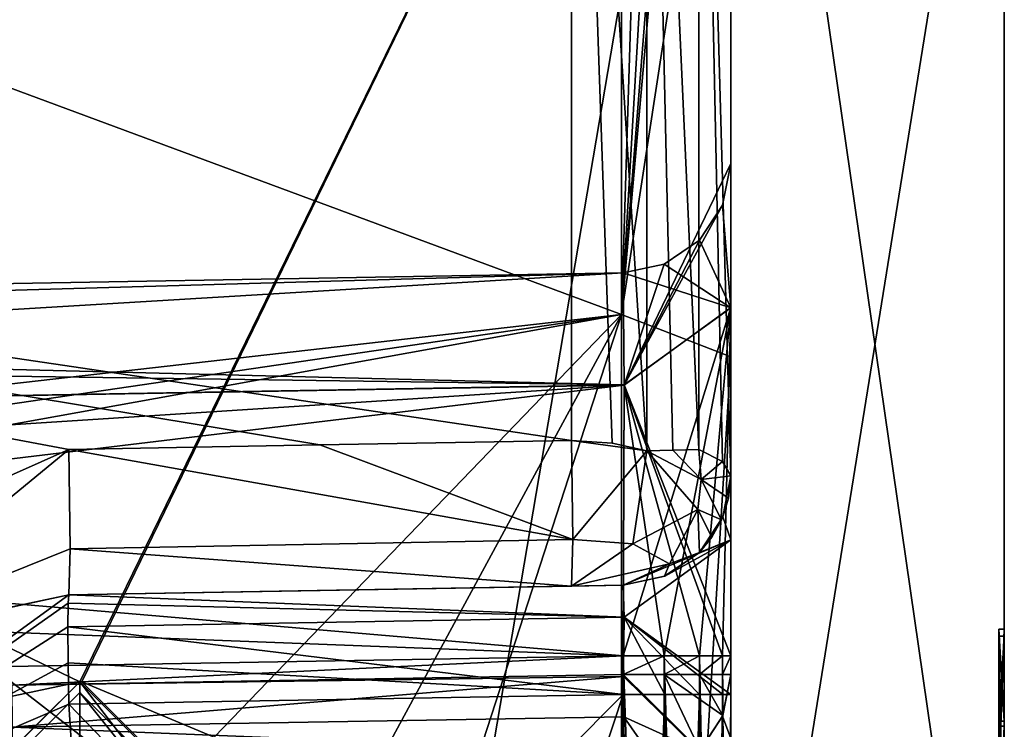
# Model space of a CAD drawing. Header units: millimetres. Extents: x -52 to 102, y -233 to 28.
# Tile 229 of 230: x 93.2 to 102.2, y 4.66 to 11.15. Entities that reach past the tile are written whole.
import ezdxf

# ---------------------------------------------------------------- set-up
doc = ezdxf.new("R2010")
doc.units = ezdxf.units.MM
doc.header["$LTSCALE"] = 52.148148
for name, color, linetype in [('170', 7, 'CONTINUOUS'), ('171', 7, 'CONTINUOUS'), ('172', 7, 'CONTINUOUS'), ('173', 7, 'CONTINUOUS'), ('174', 7, 'CONTINUOUS'), ('178', 7, 'CONTINUOUS'), ('179', 7, 'CONTINUOUS'), ('180', 7, 'CONTINUOUS'), ('181', 7, 'CONTINUOUS'), ('182', 7, 'CONTINUOUS'), ('205', 7, 'CONTINUOUS'), ('224', 7, 'CONTINUOUS'), ('225', 7, 'CONTINUOUS'), ('226', 7, 'CONTINUOUS'), ('227', 7, 'CONTINUOUS'), ('228', 7, 'CONTINUOUS'), ('229', 7, 'CONTINUOUS'), ('230', 7, 'CONTINUOUS'), ('231', 7, 'CONTINUOUS'), ('232', 7, 'CONTINUOUS'), ('233', 7, 'CONTINUOUS'), ('234', 7, 'CONTINUOUS'), ('240', 7, 'CONTINUOUS'), ('250', 7, 'CONTINUOUS'), ('251', 7, 'CONTINUOUS'), ('252', 7, 'CONTINUOUS'), ('253', 7, 'CONTINUOUS'), ('254', 7, 'CONTINUOUS'), ('260', 7, 'CONTINUOUS'), ('261', 7, 'CONTINUOUS'), ('262', 7, 'CONTINUOUS'), ('263', 7, 'CONTINUOUS'), ('264', 7, 'CONTINUOUS'), ('269', 7, 'CONTINUOUS'), ('270', 7, 'CONTINUOUS'), ('271', 7, 'CONTINUOUS'), ('272', 7, 'CONTINUOUS'), ('282', 7, 'CONTINUOUS'), ('283', 7, 'CONTINUOUS'), ('284', 7, 'CONTINUOUS'), ('285', 7, 'CONTINUOUS'), ('286', 7, 'CONTINUOUS'), ('287', 7, 'CONTINUOUS'), ('296', 7, 'CONTINUOUS'), ('356', 7, 'CONTINUOUS'), ('357', 7, 'CONTINUOUS'), ('358', 7, 'CONTINUOUS'), ('381', 7, 'CONTINUOUS'), ('382', 7, 'CONTINUOUS'), ('383', 7, 'CONTINUOUS'), ('384', 7, 'CONTINUOUS'), ('385', 7, 'CONTINUOUS')]:
    doc.layers.add(name, color=color, linetype=linetype)

msp = doc.modelspace()

# ---------------------------------------------------------------- linework, layer by layer
at = {"layer": '170', "linetype": 'CONTINUOUS'}
for points in [[(93.75, 5, 116.482), (93.745, 3.4998, 116.482), (88.75, 0.0011, 116.482), (93.75, 5, 116.482)], [(93.745, 3.4998, 116.482), (93.75, 5, 116.482), (98.75, -0.0011, 116.482), (93.745, 3.4998, 116.482)]]:
    msp.add_3dface(points, dxfattribs=at)
at = {"layer": '171', "linetype": 'CONTINUOUS'}
for points in [[(93.75, 5, 116.482), (88.75, 0.0011, 116.482), (93.75, 5, 173.982), (93.75, 5, 116.482)], [(93.75, 5, 173.982), (88.75, 0.0011, 116.482), (88.75, 0, 173.982), (93.75, 5, 173.982)]]:
    msp.add_3dface(points, dxfattribs=at)
at = {"layer": '172', "linetype": 'CONTINUOUS'}
for points in [[(98.75, -0.0011, 116.482), (93.75, 5, 116.482), (98.75, 0, 173.982), (98.75, -0.0011, 116.482)], [(93.75, 5, 116.482), (93.75, 5, 173.982), (98.75, 0, 173.982), (93.75, 5, 116.482)]]:
    msp.add_3dface(points, dxfattribs=at)
at = {"layer": '173', "linetype": 'CONTINUOUS'}
for points in [[(98.75, 0, 173.982), (93.75, 5, 173.982), (97.7498, 0.0039, 174.982), (98.75, 0, 173.982)], [(97.7498, 0.0039, 174.982), (93.75, 5, 173.982), (93.75, 4, 174.982), (97.7498, 0.0039, 174.982)]]:
    msp.add_3dface(points, dxfattribs=at)
at = {"layer": '174', "linetype": 'CONTINUOUS'}
msp.add_3dface([(93.75, 5, 173.982), (88.75, 0, 173.982), (93.75, 4, 174.982), (93.75, 5, 173.982)], dxfattribs=at)
at = {"layer": '178', "linetype": 'CONTINUOUS'}
for points in [[(102.2, 15.5341, 77.4676), (102.2, 15.52, 108.5466), (102.2, 5.5807, 91.9725), (102.2, 15.5341, 77.4676)], [(102.2, 0.0041, 71.0324), (102.2, 15.5341, 77.4676), (102.2, 0.5452, 91.282), (102.2, 0.0041, 71.0324)], [(102.2, 2.6973, 91.8862), (102.2, 15.5341, 77.4676), (102.2, 4.1608, 91.1994), (102.2, 2.6973, 91.8862)], [(102.2, 15.5341, 77.4676), (102.2, 2.6973, 91.8862), (102.2, 1.6794, 91.282), (102.2, 15.5341, 77.4676)], [(102.2, 4.1608, 91.1994), (102.2, 15.5341, 77.4676), (102.2, 5.5807, 91.9725), (102.2, 4.1608, 91.1994)], [(102.2, 0.5452, 91.282), (102.2, 15.5341, 77.4676), (102.2, 1.6794, 91.282), (102.2, 0.5452, 91.282)], [(102.2, 15.52, 108.5466), (102.2, -0.0041, 114.9676), (102.2, 1.55, 112.6), (102.2, 15.52, 108.5466)], [(102.2, 15.52, 108.5466), (102.2, 1.55, 112.6), (102.2, 5.5173, 94.089), (102.2, 15.52, 108.5466)], [(102.2, 5.5807, 91.9725), (102.2, 15.52, 108.5466), (102.2, 5.5173, 94.089), (102.2, 5.5807, 91.9725)], [(102.2, 4.7379, 92.5635), (102.2, 5.5807, 91.9725), (102.2, 5.5173, 94.089), (102.2, 4.7379, 92.5635)], [(102.2, 5.5173, 94.089), (102.2, 1.55, 112.6), (102.2, 3.0115, 94.4019), (102.2, 5.5173, 94.089)], [(102.2, 4.6943, 93.4684), (102.2, 4.7379, 92.5635), (102.2, 5.5173, 94.089), (102.2, 4.6943, 93.4684)], [(102.2, 4.1377, 92.2227), (102.2, 4.7379, 92.5635), (102.2, 4.6943, 93.4684), (102.2, 4.1377, 92.2227)], [(102.2, 3.6165, 93.5778), (102.2, 4.1377, 92.2227), (102.2, 4.6943, 93.4684), (102.2, 3.6165, 93.5778)]]:
    msp.add_3dface(points, dxfattribs=at)
at = {"layer": '179', "linetype": 'CONTINUOUS'}
for points in [[(99.7, 0, 117.4676), (102.2, 15.52, 108.5466), (99.7, 17.3012, 110.3012), (99.7, 0, 117.4676)], [(102.2, -0.0041, 114.9676), (102.2, 15.52, 108.5466), (99.7, 0, 117.4676), (102.2, -0.0041, 114.9676)]]:
    msp.add_3dface(points, dxfattribs=at)
at = {"layer": '180', "linetype": 'CONTINUOUS'}
for points in [[(102.2, 15.5341, 77.4676), (102.2, 0.0041, 71.0324), (99.7, 17.3012, 75.6988), (102.2, 15.5341, 77.4676)], [(99.7, 17.3012, 75.6988), (102.2, 0.0041, 71.0324), (99.7, 0, 68.5324), (99.7, 17.3012, 75.6988)]]:
    msp.add_3dface(points, dxfattribs=at)
at = {"layer": '181', "linetype": 'CONTINUOUS'}
for points in [[(99.7, 17.3012, 75.6988), (99.7, 0, 68.5324), (78.4344, 16.4914, 74.4258), (99.7, 17.3012, 75.6988)], [(78.4344, 16.4914, 74.4258), (99.7, 0, 68.5324), (93.2, 4.4675, 68.8283), (78.4344, 16.4914, 74.4258)]]:
    msp.add_3dface(points, dxfattribs=at)
at = {"layer": '182', "linetype": 'CONTINUOUS'}
for points in [[(99.7, 17.3012, 110.3012), (69.7087, 16.7006, 111.5916), (93.75, 5.1, 117.0364), (99.7, 17.3012, 110.3012)], [(93.7685, 5.1, 117.0361), (99.7, 17.3012, 110.3012), (93.75, 5.1, 117.0364), (93.7685, 5.1, 117.0361)], [(97.3723, 3.5902, 117.2441), (99.7, 17.3012, 110.3012), (93.7685, 5.1, 117.0361), (97.3723, 3.5902, 117.2441)], [(99.7, 0, 117.4676), (99.7, 17.3012, 110.3012), (97.3723, 3.5902, 117.2441), (99.7, 0, 117.4676)], [(69.7087, 16.7006, 111.5916), (69.7087, 0, 117.9911), (93.75, 5.1, 117.0364), (69.7087, 16.7006, 111.5916)], [(93.75, 5.1, 117.0364), (69.7087, 0, 117.9911), (88.6502, 0.044, 117.6605), (93.75, 5.1, 117.0364)]]:
    msp.add_3dface(points, dxfattribs=at)
at = {"layer": '205', "linetype": 'CONTINUOUS'}
for points in [[(98.7, 20.6545, 87.0027), (76.9906, 16.5057, 80.7884), (98.7, 8.4564, 75.2872), (98.7, 20.6545, 87.0027)], [(76.9906, 16.5057, 80.7884), (78.4147, 6.1511, 74.5007), (98.7, 8.4564, 75.2872), (76.9906, 16.5057, 80.7884)], [(78.4147, 6.1511, 74.5007), (78.4527, 5.4843, 74.3234), (98.7, 8.4564, 75.2872), (78.4147, 6.1511, 74.5007)], [(78.4527, 5.4843, 74.3234), (78.4805, 4.8127, 74.1666), (98.7, 8.4564, 75.2872), (78.4527, 5.4843, 74.3234)], [(98.7, 8.4564, 75.2872), (78.4805, 4.8127, 74.1666), (93.2, 2.75, 73.817), (98.7, 8.4564, 75.2872)], [(98.7, 8.4564, 75.2872), (93.2, 2.75, 73.817), (95.1639, 1.925, 73.7315), (98.7, 8.4564, 75.2872)], [(95.9499, -0.0214, 73.6495), (98.7, 8.4564, 75.2872), (95.1639, 1.925, 73.7315), (95.9499, -0.0214, 73.6495)], [(98.7, -8.4564, 75.2872), (98.7, 8.4564, 75.2872), (95.9499, -0.0214, 73.6495), (98.7, -8.4564, 75.2872)], [(78.4805, 4.8127, 74.1666), (78.7228, 0, 73.6495), (93.2, 2.75, 73.817), (78.4805, 4.8127, 74.1666)]]:
    msp.add_3dface(points, dxfattribs=at)
at = {"layer": '224', "linetype": 'CONTINUOUS'}
for points in [[(99.7, 16.7965, 104.7836), (99.7, 6.9827, 112.0171), (99.7, 6.9827, 112.2931), (99.7, 16.7965, 104.7836)], [(99.7, 6.9827, 112.0171), (99.7, 16.7965, 104.7836), (99.7, 8.5198, 103.2428), (99.7, 6.9827, 112.0171)], [(99.7, 16.7965, 104.7836), (99.7, 14.9799, 80.6688), (99.7, 9.8365, 88.9378), (99.7, 16.7965, 104.7836)], [(99.7, 8.5198, 103.2428), (99.7, 16.7965, 104.7836), (99.7, 9.8365, 100.0622), (99.7, 8.5198, 103.2428)], [(99.7, 9.8365, 100.0622), (99.7, 16.7965, 104.7836), (99.7, 9.8365, 88.9378), (99.7, 9.8365, 100.0622)], [(99.7, 14.9799, 80.6688), (99.7, 8.0707, 76.2101), (99.7, 9.8365, 88.9378), (99.7, 14.9799, 80.6688)], [(99.7, 9.8365, 88.9378), (99.7, 8.0707, 76.2101), (99.7, 8.5178, 85.7552), (99.7, 9.8365, 88.9378)], [(99.7, 5.3372, 104.5615), (99.7, 6.9827, 112.0171), (99.7, 8.5198, 103.2428), (99.7, 5.3372, 104.5615)], [(99.7, 8.5178, 85.7552), (99.7, 8.0707, 76.2101), (99.7, 5.3372, 84.4385), (99.7, 8.5178, 85.7552)], [(99.7, 8.0707, 76.2101), (99.7, -8.084, 76.2155), (99.7, 4.5814, 82.156), (99.7, 8.0707, 76.2101)], [(99.7, 5.166, 83.5688), (99.7, 8.0707, 76.2101), (99.7, 4.5814, 82.156), (99.7, 5.166, 83.5688)], [(99.7, 8.0707, 76.2101), (99.7, 5.166, 83.5688), (99.7, 5.3372, 84.4385), (99.7, 8.0707, 76.2101)], [(99.7, 6.3982, 110.6043), (99.7, 6.9827, 112.0171), (99.7, 5.3372, 104.5615), (99.7, 6.3982, 110.6043)], [(99.7, 4.9829, 110.0173), (99.7, 6.3982, 110.6043), (99.7, 5.3372, 104.5615), (99.7, 4.9829, 110.0173)], [(99.7, -5.3372, 104.5615), (99.7, 4.9829, 110.0173), (99.7, 5.3372, 104.5615), (99.7, -5.3372, 104.5615)], [(99.7, 5.3372, 84.4385), (99.7, 5.166, 83.5688), (99.7, 5.166, 84.4385), (99.7, 5.3372, 84.4385)], [(99.7, -4.9829, 110.0173), (99.7, 4.9829, 110.0173), (99.7, -5.3372, 104.5615), (99.7, -4.9829, 110.0173)]]:
    msp.add_3dface(points, dxfattribs=at)
at = {"layer": '225', "linetype": 'CONTINUOUS'}
for points in [[(99.7, 6.9827, 112.2931), (99.7, 6.9827, 112.0171), (99.6272, 6.608, 112.017), (99.7, 6.9827, 112.2931)], [(99.7, 6.9827, 112.2931), (99.6272, 6.608, 112.017), (99.6786, 6.7768, 112.2931), (99.7, 6.9827, 112.2931)], [(99.6786, 6.7768, 112.2931), (99.6272, 6.608, 112.017), (99.6152, 6.5798, 112.2931), (99.6786, 6.7768, 112.2931)], [(99.6272, 6.608, 112.017), (99.4133, 6.2818, 112.017), (99.6152, 6.5798, 112.2931), (99.6272, 6.608, 112.017)], [(99.6152, 6.5798, 112.2931), (99.4133, 6.2818, 112.017), (99.5278, 6.4216, 112.2931), (99.6152, 6.5798, 112.2931)], [(99.5278, 6.4216, 112.2931), (99.4133, 6.2818, 112.017), (99.4133, 6.2818, 112.2931), (99.5278, 6.4216, 112.2931)], [(99.4133, 6.2818, 112.2931), (99.0969, 6.0649, 112.017), (99.0948, 6.0639, 112.2931), (99.4133, 6.2818, 112.2931)], [(99.4133, 6.2818, 112.017), (99.0969, 6.0649, 112.017), (99.4133, 6.2818, 112.2931), (99.4133, 6.2818, 112.017)], [(99.0969, 6.0649, 112.017), (98.7175, 5.9828, 112.017), (99.0948, 6.0639, 112.2931), (99.0969, 6.0649, 112.017)], [(98.7175, 5.9828, 112.017), (98.7175, 5.9828, 112.2931), (99.0948, 6.0639, 112.2931), (98.7175, 5.9828, 112.017)]]:
    msp.add_3dface(points, dxfattribs=at)
at = {"layer": '226', "linetype": 'CONTINUOUS'}
for points in [[(99.4071, 7.2233, 112.958), (99.6239, 7.1129, 112.653), (99.4304, 6.9482, 112.9753), (99.4071, 7.2233, 112.958)], [(99.6239, 7.1129, 112.653), (99.7, 6.9827, 112.2931), (99.4304, 6.9482, 112.9753), (99.6239, 7.1129, 112.653)], [(99.6152, 6.5798, 112.2931), (99.3977, 6.6755, 112.9403), (99.4304, 6.9482, 112.9753), (99.6152, 6.5798, 112.2931)], [(99.7, 6.9827, 112.2931), (99.6786, 6.7768, 112.2931), (99.4304, 6.9482, 112.9753), (99.7, 6.9827, 112.2931)], [(99.6786, 6.7768, 112.2931), (99.6152, 6.5798, 112.2931), (99.4304, 6.9482, 112.9753), (99.6786, 6.7768, 112.2931)], [(99.3977, 6.6755, 112.9403), (99.4133, 6.2818, 112.2931), (99.1403, 6.1781, 112.6916), (99.3977, 6.6755, 112.9403)], [(99.6152, 6.5798, 112.2931), (99.5278, 6.4216, 112.2931), (99.3977, 6.6755, 112.9403), (99.6152, 6.5798, 112.2931)], [(99.5278, 6.4216, 112.2931), (99.4133, 6.2818, 112.2931), (99.3977, 6.6755, 112.9403), (99.5278, 6.4216, 112.2931)], [(99.4133, 6.2818, 112.2931), (99.0948, 6.0639, 112.2931), (99.1403, 6.1781, 112.6916), (99.4133, 6.2818, 112.2931)], [(99.0948, 6.0639, 112.2931), (98.7175, 5.9828, 112.2931), (99.1403, 6.1781, 112.6916), (99.0948, 6.0639, 112.2931)]]:
    msp.add_3dface(points, dxfattribs=at)
at = {"layer": '227', "linetype": 'CONTINUOUS'}
for points in [[(98.9321, 7.2093, 113.4674), (99.3977, 6.6755, 112.9403), (98.8058, 6.3605, 113.335), (98.9321, 7.2093, 113.4674)], [(99.4304, 6.9482, 112.9753), (98.9321, 7.2093, 113.4674), (99.1697, 7.2164, 113.2128), (99.4304, 6.9482, 112.9753)], [(99.4304, 6.9482, 112.9753), (99.3977, 6.6755, 112.9403), (98.9321, 7.2093, 113.4674), (99.4304, 6.9482, 112.9753)], [(99.4071, 7.2233, 112.958), (99.4304, 6.9482, 112.9753), (99.1697, 7.2164, 113.2128), (99.4071, 7.2233, 112.958)], [(99.3977, 6.6755, 112.9403), (99.1403, 6.1781, 112.6916), (98.8058, 6.3605, 113.335), (99.3977, 6.6755, 112.9403)], [(98.8058, 6.3605, 113.335), (99.1403, 6.1781, 112.6916), (98.2425, 5.9746, 112.8004), (98.8058, 6.3605, 113.335)], [(99.1403, 6.1781, 112.6916), (98.7175, 5.9828, 112.2931), (98.2425, 5.9746, 112.8004), (99.1403, 6.1781, 112.6916)]]:
    msp.add_3dface(points, dxfattribs=at)
at = {"layer": '228', "linetype": 'CONTINUOUS'}
for points in [[(98.2425, 7.3054, 113.7444), (98.9321, 7.2093, 113.4674), (98.2552, 6.3991, 113.6166), (98.2425, 7.3054, 113.7444)], [(98.9321, 7.2093, 113.4674), (98.2425, 7.3054, 113.7444), (98.6158, 7.2802, 113.6686), (98.9321, 7.2093, 113.4674)], [(98.9321, 7.2093, 113.4674), (98.8058, 6.3605, 113.335), (98.2552, 6.3991, 113.6166), (98.9321, 7.2093, 113.4674)], [(98.8058, 6.3605, 113.335), (98.2425, 5.9746, 112.8004), (98.2552, 6.3991, 113.6166), (98.8058, 6.3605, 113.335)]]:
    msp.add_3dface(points, dxfattribs=at)
at = {"layer": '229', "linetype": 'CONTINUOUS'}
for points in [[(98.2425, 7.3054, 113.7444), (98.2552, 6.3991, 113.6166), (95.9444, 7.2639, 113.8008), (98.2425, 7.3054, 113.7444)], [(98.2552, 6.3991, 113.6166), (93.6479, 7.2225, 113.8572), (95.9444, 7.2639, 113.8008), (98.2552, 6.3991, 113.6166)], [(93.6479, 7.2225, 113.8572), (98.2552, 6.3991, 113.6166), (93.6605, 6.3138, 113.7277), (93.6479, 7.2225, 113.8572)], [(98.2552, 6.3991, 113.6166), (98.2425, 5.9746, 112.8004), (93.6605, 6.3138, 113.7277), (98.2552, 6.3991, 113.6166)], [(93.6605, 6.3138, 113.7277), (98.2425, 5.9746, 112.8004), (93.6479, 5.8944, 112.9134), (93.6605, 6.3138, 113.7277)]]:
    msp.add_3dface(points, dxfattribs=at)
at = {"layer": '230', "linetype": 'CONTINUOUS'}
for points in [[(88.9239, 5.1181, 114.5561), (93.6479, 7.2225, 113.8572), (91.4748, 5.4347, 113.1429), (88.9239, 5.1181, 114.5561)], [(93.6479, 7.2225, 113.8572), (93.6605, 6.3138, 113.7277), (91.4748, 5.4347, 113.1429), (93.6479, 7.2225, 113.8572)], [(93.6605, 6.3138, 113.7277), (93.6479, 5.8944, 112.9134), (91.4748, 5.4347, 113.1429), (93.6605, 6.3138, 113.7277)]]:
    msp.add_3dface(points, dxfattribs=at)
at = {"layer": '231', "linetype": 'CONTINUOUS'}
for points in [[(74.4829, 10.8194, 112.6222), (74.4829, 18.9492, 104.959), (98.2425, 17.9495, 105.708), (74.4829, 10.8194, 112.6222)], [(98.2425, 7.3054, 113.7444), (74.4829, 10.8194, 112.6222), (98.2425, 17.9495, 105.708), (98.2425, 7.3054, 113.7444)], [(74.4829, 10.8194, 112.6222), (98.2425, 7.3054, 113.7444), (95.9444, 7.2639, 113.8008), (74.4829, 10.8194, 112.6222)], [(93.6479, 7.2225, 113.8572), (74.4829, 10.8194, 112.6222), (95.9444, 7.2639, 113.8008), (93.6479, 7.2225, 113.8572)], [(74.4829, 10.8194, 112.6222), (93.6479, 7.2225, 113.8572), (88.9239, 5.1181, 114.5561), (74.4829, 10.8194, 112.6222)]]:
    msp.add_3dface(points, dxfattribs=at)
at = {"layer": '232', "linetype": 'CONTINUOUS'}
for points in [[(98.9321, 7.2093, 113.4674), (98.6158, 7.2802, 113.6686), (98.2425, 17.9495, 105.708), (98.9321, 7.2093, 113.4674)], [(98.9321, 7.2093, 113.4674), (98.2425, 17.9495, 105.708), (98.9321, 17.7106, 105.5388), (98.9321, 7.2093, 113.4674)], [(98.6158, 7.2802, 113.6686), (98.2425, 7.3054, 113.7444), (98.2425, 17.9495, 105.708), (98.6158, 7.2802, 113.6686)]]:
    msp.add_3dface(points, dxfattribs=at)
at = {"layer": '233', "linetype": 'CONTINUOUS'}
for points in [[(99.4071, 7.2233, 112.958), (99.1697, 7.2164, 113.2128), (98.9321, 17.7106, 105.5388), (99.4071, 7.2233, 112.958)], [(99.4071, 7.2233, 112.958), (98.9321, 17.7106, 105.5388), (99.4071, 17.3755, 105.1898), (99.4071, 7.2233, 112.958)], [(99.1697, 7.2164, 113.2128), (98.9321, 7.2093, 113.4674), (98.9321, 17.7106, 105.5388), (99.1697, 7.2164, 113.2128)]]:
    msp.add_3dface(points, dxfattribs=at)
at = {"layer": '234', "linetype": 'CONTINUOUS'}
for points in [[(99.7, 16.7965, 104.7836), (99.7, 6.9827, 112.2931), (99.4071, 17.3755, 105.1898), (99.7, 16.7965, 104.7836)], [(99.7, 6.9827, 112.2931), (99.6239, 7.1129, 112.653), (99.4071, 17.3755, 105.1898), (99.7, 6.9827, 112.2931)], [(99.6239, 7.1129, 112.653), (99.4071, 7.2233, 112.958), (99.4071, 17.3755, 105.1898), (99.6239, 7.1129, 112.653)]]:
    msp.add_3dface(points, dxfattribs=at)
at = {"layer": '240', "linetype": 'CONTINUOUS'}
for points in [[(98.7, 20.6545, 87.0027), (98.7, 8.4564, 75.2872), (99.0774, 20.587, 87.0331), (98.7, 20.6545, 87.0027)], [(98.7, 8.4564, 75.2872), (99.3991, 20.3946, 87.1197), (99.0774, 20.587, 87.0331), (98.7, 8.4564, 75.2872)], [(98.7, 8.4564, 75.2872), (99.6217, 20.0963, 87.254), (99.3991, 20.3946, 87.1197), (98.7, 8.4564, 75.2872)], [(98.7, 8.4564, 75.2872), (99.7, 19.7426, 87.4132), (99.6217, 20.0963, 87.254), (98.7, 8.4564, 75.2872)], [(98.7, 8.4564, 75.2872), (99.7, 14.9799, 80.6688), (99.7, 19.7426, 87.4132), (98.7, 8.4564, 75.2872)], [(98.7, 8.4564, 75.2872), (99.7, 8.0707, 76.2101), (99.7, 14.9799, 80.6688), (98.7, 8.4564, 75.2872)], [(98.7, 8.4564, 75.2872), (98.7, -8.4564, 75.2872), (99.7, 8.0707, 76.2101), (98.7, 8.4564, 75.2872)], [(98.7, -8.4564, 75.2872), (99.7, -8.084, 76.2155), (99.7, 8.0707, 76.2101), (98.7, -8.4564, 75.2872)]]:
    msp.add_3dface(points, dxfattribs=at)
at = {"layer": '250', "linetype": 'CONTINUOUS'}
for points in [[(93.6479, 5.8944, 112.1055), (93.6425, 5.8172, 111.7206), (90.2721, 3.4435, 111.1646), (93.6479, 5.8944, 112.1055)], [(91.4407, 5.4202, 112.1374), (93.6479, 5.8944, 112.1055), (90.2721, 3.4435, 111.1646), (91.4407, 5.4202, 112.1374)], [(93.6425, 5.8172, 111.7206), (93.6407, 5.6014, 111.3986), (90.2721, 3.4435, 111.1646), (93.6425, 5.8172, 111.7206)], [(90.2721, 3.4435, 111.1646), (93.6407, 5.6014, 111.3986), (93.6426, 5.273, 111.1802), (90.2721, 3.4435, 111.1646)], [(93.6479, 4.8945, 111.1056), (90.2721, 3.4435, 111.1646), (93.6426, 5.273, 111.1802), (93.6479, 4.8945, 111.1056)]]:
    msp.add_3dface(points, dxfattribs=at)
at = {"layer": '251', "linetype": 'CONTINUOUS'}
for points in [[(93.6479, 5.8944, 112.1055), (98.7175, 5.9828, 112.017), (98.7247, 5.6903, 111.31), (93.6479, 5.8944, 112.1055)], [(93.6425, 5.8172, 111.7206), (93.6479, 5.8944, 112.1055), (98.7247, 5.6903, 111.31), (93.6425, 5.8172, 111.7206)], [(93.6407, 5.6014, 111.3986), (93.6425, 5.8172, 111.7206), (98.7247, 5.6903, 111.31), (93.6407, 5.6014, 111.3986)], [(98.7175, 4.983, 111.0172), (93.6407, 5.6014, 111.3986), (98.7247, 5.6903, 111.31), (98.7175, 4.983, 111.0172)], [(93.6426, 5.273, 111.1802), (93.6407, 5.6014, 111.3986), (98.7175, 4.983, 111.0172), (93.6426, 5.273, 111.1802)], [(93.6479, 4.8945, 111.1056), (93.6426, 5.273, 111.1802), (98.7175, 4.983, 111.0172), (93.6479, 4.8945, 111.1056)]]:
    msp.add_3dface(points, dxfattribs=at)
at = {"layer": '252', "linetype": 'CONTINUOUS'}
for points in [[(93.6479, 4.8945, 111.1056), (98.7175, 4.983, 111.0172), (96.0999, 2.35, 111.0628), (93.6479, 4.8945, 111.1056)], [(96.0999, 2.35, 111.0628), (98.7175, 4.983, 111.0172), (97.0735, 0, 111.0458), (96.0999, 2.35, 111.0628)], [(98.7175, 4.983, 111.0172), (98.7175, -4.983, 111.0172), (97.0735, 0, 111.0458), (98.7175, 4.983, 111.0172)], [(90.2721, 3.4435, 111.1646), (93.6479, 4.8945, 111.1056), (93.75, 3.3235, 111.1039), (90.2721, 3.4435, 111.1646)], [(93.75, 3.3235, 111.1039), (93.6479, 4.8945, 111.1056), (96.0999, 2.35, 111.0628), (93.75, 3.3235, 111.1039)]]:
    msp.add_3dface(points, dxfattribs=at)
at = {"layer": '253', "linetype": 'CONTINUOUS'}
for points in [[(98.7175, -4.983, 111.0172), (98.7175, 4.983, 111.0172), (99.0967, 4.983, 110.9352), (98.7175, -4.983, 111.0172)], [(99.0969, -4.983, 110.9351), (98.7175, -4.983, 111.0172), (99.0967, 4.983, 110.9352), (99.0969, -4.983, 110.9351)], [(99.4133, 4.983, 110.7182), (99.0969, -4.983, 110.9351), (99.0967, 4.983, 110.9352), (99.4133, 4.983, 110.7182)], [(99.4133, -4.983, 110.7182), (99.0969, -4.983, 110.9351), (99.4133, 4.983, 110.7182), (99.4133, -4.983, 110.7182)], [(99.6272, -4.983, 110.392), (99.4133, -4.983, 110.7182), (99.6271, 4.983, 110.3921), (99.6272, -4.983, 110.392)], [(99.6271, 4.983, 110.3921), (99.4133, -4.983, 110.7182), (99.4133, 4.983, 110.7182), (99.6271, 4.983, 110.3921)], [(99.7, 4.9829, 110.0173), (99.6272, -4.983, 110.392), (99.6271, 4.983, 110.3921), (99.7, 4.9829, 110.0173)], [(99.7, 4.9829, 110.0173), (99.7, -4.9829, 110.0173), (99.6272, -4.983, 110.392), (99.7, 4.9829, 110.0173)]]:
    msp.add_3dface(points, dxfattribs=at)
at = {"layer": '254', "linetype": 'CONTINUOUS'}
for points in [[(99.7, 6.9827, 112.0171), (99.7, 6.3982, 110.6043), (99.6272, 6.608, 112.017), (99.7, 6.9827, 112.0171)], [(99.7, 6.3982, 110.6043), (99.4133, 6.2818, 112.017), (99.6272, 6.608, 112.017), (99.7, 6.3982, 110.6043)], [(99.7, 6.3982, 110.6043), (98.7175, 5.9828, 112.017), (99.0969, 6.0649, 112.017), (99.7, 6.3982, 110.6043)], [(98.7175, 5.9828, 112.017), (99.7, 6.3982, 110.6043), (98.7247, 5.6903, 111.31), (98.7175, 5.9828, 112.017)], [(99.7, 6.3982, 110.6043), (99.7, 4.9829, 110.0173), (98.7247, 5.6903, 111.31), (99.7, 6.3982, 110.6043)], [(99.7, 6.3982, 110.6043), (99.0969, 6.0649, 112.017), (99.4133, 6.2818, 112.017), (99.7, 6.3982, 110.6043)], [(98.7175, 4.983, 111.0172), (98.7247, 5.6903, 111.31), (99.0967, 4.983, 110.9352), (98.7175, 4.983, 111.0172)], [(98.7247, 5.6903, 111.31), (99.7, 4.9829, 110.0173), (99.6271, 4.983, 110.3921), (98.7247, 5.6903, 111.31)], [(98.7247, 5.6903, 111.31), (99.6271, 4.983, 110.3921), (99.4133, 4.983, 110.7182), (98.7247, 5.6903, 111.31)], [(98.7247, 5.6903, 111.31), (99.4133, 4.983, 110.7182), (99.0967, 4.983, 110.9352), (98.7247, 5.6903, 111.31)]]:
    msp.add_3dface(points, dxfattribs=at)
at = {"layer": '260', "linetype": 'CONTINUOUS'}
for points in [[(88.6502, -0.0036, 116.482), (93.75, 3.9235, 116.482), (93.75, 5.1, 116.482), (88.6502, -0.0036, 116.482)], [(93.75, 3.9235, 116.482), (97.6735, -0.0063, 116.482), (93.75, 5.1, 116.482), (93.75, 3.9235, 116.482)], [(93.75, 5.1, 116.482), (97.6735, -0.0063, 116.482), (98.8498, 0.0036, 116.482), (93.75, 5.1, 116.482)]]:
    msp.add_3dface(points, dxfattribs=at)
at = {"layer": '261', "linetype": 'CONTINUOUS'}
for points in [[(93.75, 5.1, 117.0364), (88.6502, 0.044, 117.6605), (93.75, 5.1, 116.482), (93.75, 5.1, 117.0364)], [(88.6502, 0.044, 117.6605), (88.6502, -0.0036, 116.482), (93.75, 5.1, 116.482), (88.6502, 0.044, 117.6605)]]:
    msp.add_3dface(points, dxfattribs=at)
at = {"layer": '262', "linetype": 'CONTINUOUS'}
for points in [[(93.7685, 5.1, 117.0361), (93.75, 5.1, 117.0364), (98.8498, 0.0036, 116.482), (93.7685, 5.1, 117.0361)], [(93.75, 5.1, 117.0364), (93.75, 5.1, 116.482), (98.8498, 0.0036, 116.482), (93.75, 5.1, 117.0364)], [(97.3723, 3.5902, 117.2441), (93.7685, 5.1, 117.0361), (98.8498, 0.0036, 116.482), (97.3723, 3.5902, 117.2441)]]:
    msp.add_3dface(points, dxfattribs=at)
at = {"layer": '263', "linetype": 'CONTINUOUS'}
for points in [[(98.7175, 5.9828, 112.2931), (98.7175, 5.9828, 112.017), (93.6479, 5.8944, 112.1055), (98.7175, 5.9828, 112.2931)], [(98.2425, 5.9746, 112.8004), (98.7175, 5.9828, 112.2931), (93.6479, 5.8944, 112.1055), (98.2425, 5.9746, 112.8004)], [(93.6479, 5.8944, 112.9134), (98.2425, 5.9746, 112.8004), (93.6479, 5.8944, 112.1055), (93.6479, 5.8944, 112.9134)]]:
    msp.add_3dface(points, dxfattribs=at)
at = {"layer": '264', "linetype": 'CONTINUOUS'}
for points in [[(91.4748, 5.4347, 113.1429), (93.6479, 5.8944, 112.9134), (91.4407, 5.4202, 112.1374), (91.4748, 5.4347, 113.1429)], [(93.6479, 5.8944, 112.9134), (93.6479, 5.8944, 112.1055), (91.4407, 5.4202, 112.1374), (93.6479, 5.8944, 112.9134)]]:
    msp.add_3dface(points, dxfattribs=at)
at = {"layer": '269', "linetype": 'CONTINUOUS'}
for points in [[(99.7, 5.166, 84.4385), (99.7, 5.166, 83.5688), (99.6247, 4.7853, 83.5687), (99.7, 5.166, 84.4385)], [(99.7, 5.166, 84.4385), (99.6247, 4.7853, 83.5687), (99.6271, 4.7911, 84.4385), (99.7, 5.166, 84.4385)], [(99.6247, 4.7853, 83.5687), (99.4133, 4.4651, 83.5687), (99.4192, 4.4712, 84.4385), (99.6247, 4.7853, 83.5687)], [(99.6271, 4.7911, 84.4385), (99.6247, 4.7853, 83.5687), (99.4192, 4.4712, 84.4385), (99.6271, 4.7911, 84.4385)]]:
    msp.add_3dface(points, dxfattribs=at)
at = {"layer": '270', "linetype": 'CONTINUOUS'}
for points in [[(99.0907, 5.166, 85.359), (99.4192, 4.4712, 84.4385), (98.7175, 5.166, 85.4383), (99.0907, 5.166, 85.359)], [(98.7175, 5.166, 85.4383), (99.4192, 4.4712, 84.4385), (98.7177, 5.1488, 85.4382), (98.7175, 5.166, 85.4383)], [(99.4192, 4.4712, 84.4385), (99.4133, 4.4651, 84.4385), (98.7177, 5.1488, 85.4382), (99.4192, 4.4712, 84.4385)], [(98.7177, 5.1488, 85.4382), (99.4133, 4.4651, 84.4385), (98.7228, 4.78, 85.3607), (98.7177, 5.1488, 85.4382)], [(99.6271, 4.7911, 84.4385), (99.4192, 4.4712, 84.4385), (99.0907, 5.166, 85.359), (99.6271, 4.7911, 84.4385)], [(99.4133, 5.166, 85.1394), (99.6271, 4.7911, 84.4385), (99.0907, 5.166, 85.359), (99.4133, 5.166, 85.1394)], [(99.6256, 5.166, 84.817), (99.6271, 4.7911, 84.4385), (99.4133, 5.166, 85.1394), (99.6256, 5.166, 84.817)], [(99.7, 5.166, 84.4385), (99.6271, 4.7911, 84.4385), (99.6256, 5.166, 84.817), (99.7, 5.166, 84.4385)], [(99.4133, 4.4651, 84.4385), (99.0949, 4.2473, 84.4385), (98.7228, 4.78, 85.3607), (99.4133, 4.4651, 84.4385)], [(99.0949, 4.2473, 84.4385), (98.7247, 4.4591, 85.1454), (98.7228, 4.78, 85.3607), (99.0949, 4.2473, 84.4385)]]:
    msp.add_3dface(points, dxfattribs=at)
at = {"layer": '271', "linetype": 'CONTINUOUS'}
for points in [[(98.7175, 5.166, 85.4383), (98.7177, 5.1488, 85.4382), (93.1302, 5.0684, 85.5358), (98.7175, 5.166, 85.4383)], [(93.1302, 5.0684, 85.5358), (98.7177, 5.1488, 85.4382), (93.1356, 4.6835, 85.4587), (93.1302, 5.0684, 85.5358)], [(98.7177, 5.1488, 85.4382), (98.7228, 4.78, 85.3607), (93.1356, 4.6835, 85.4587), (98.7177, 5.1488, 85.4382)], [(98.7228, 4.78, 85.3607), (98.7247, 4.4591, 85.1454), (93.1356, 4.6835, 85.4587), (98.7228, 4.78, 85.3607)], [(93.1356, 4.6835, 85.4587), (98.7247, 4.4591, 85.1454), (93.1374, 4.3616, 85.2429), (93.1356, 4.6835, 85.4587)]]:
    msp.add_3dface(points, dxfattribs=at)
at = {"layer": '272', "linetype": 'CONTINUOUS'}
for points in [[(98.7175, 5.3372, 85.4383), (93.1302, 5.0684, 85.5358), (74.6825, 4.9177, 85.8578), (98.7175, 5.3372, 85.4383)], [(98.7175, 5.166, 85.4383), (93.1302, 5.0684, 85.5358), (98.7175, 5.3372, 85.4383), (98.7175, 5.166, 85.4383)]]:
    msp.add_3dface(points, dxfattribs=at)
at = {"layer": '282', "linetype": 'CONTINUOUS'}
for points in [[(98.7248, 7.8121, 86.4633), (74.6825, 8.4172, 89.3573), (98.7175, 8.8367, 88.9378), (98.7248, 7.8121, 86.4633)], [(74.6772, 8.1507, 88.0182), (74.6825, 8.4172, 89.3573), (98.7248, 7.8121, 86.4633), (74.6772, 8.1507, 88.0182)], [(74.6754, 7.3921, 86.8829), (74.6772, 8.1507, 88.0182), (98.7248, 7.8121, 86.4633), (74.6754, 7.3921, 86.8829)], [(98.7175, 5.3372, 85.4383), (74.6754, 7.3921, 86.8829), (98.7248, 7.8121, 86.4633), (98.7175, 5.3372, 85.4383)], [(98.7175, 5.3372, 85.4383), (74.6772, 6.2568, 86.1243), (74.6754, 7.3921, 86.8829), (98.7175, 5.3372, 85.4383)], [(98.7175, 5.3372, 85.4383), (74.6825, 4.9177, 85.8578), (74.6772, 6.2568, 86.1243), (98.7175, 5.3372, 85.4383)]]:
    msp.add_3dface(points, dxfattribs=at)
at = {"layer": '283', "linetype": 'CONTINUOUS'}
for points in [[(99.7, 9.8365, 88.9378), (99.7, 8.5178, 85.7552), (99.6247, 9.4559, 88.9378), (99.7, 9.8365, 88.9378)], [(99.6247, 9.4559, 88.9378), (99.7, 8.5178, 85.7552), (99.4133, 9.1356, 88.9378), (99.6247, 9.4559, 88.9378)], [(99.4133, 9.1356, 88.9378), (99.7, 8.5178, 85.7552), (99.091, 8.9161, 88.9378), (99.4133, 9.1356, 88.9378)], [(99.7, 8.5178, 85.7552), (98.7175, 8.8367, 88.9378), (99.091, 8.9161, 88.9378), (99.7, 8.5178, 85.7552)], [(99.7, 8.5178, 85.7552), (98.7248, 7.8121, 86.4633), (98.7175, 8.8367, 88.9378), (99.7, 8.5178, 85.7552)], [(99.7, 8.5178, 85.7552), (99.7, 5.3372, 84.4385), (98.7248, 7.8121, 86.4633), (99.7, 8.5178, 85.7552)], [(98.7175, 5.3372, 85.4383), (98.7248, 7.8121, 86.4633), (99.0908, 5.3372, 85.3589), (98.7175, 5.3372, 85.4383)], [(98.7248, 7.8121, 86.4633), (99.7, 5.3372, 84.4385), (99.6246, 5.3372, 84.8194), (98.7248, 7.8121, 86.4633)], [(99.4133, 5.3372, 85.1394), (98.7248, 7.8121, 86.4633), (99.6246, 5.3372, 84.8194), (99.4133, 5.3372, 85.1394)], [(98.7248, 7.8121, 86.4633), (99.4133, 5.3372, 85.1394), (99.0908, 5.3372, 85.3589), (98.7248, 7.8121, 86.4633)]]:
    msp.add_3dface(points, dxfattribs=at)
at = {"layer": '284', "linetype": 'CONTINUOUS'}
for points in [[(99.0907, 5.166, 85.359), (98.7175, 5.166, 85.4383), (99.0908, 5.3372, 85.3589), (99.0907, 5.166, 85.359)], [(98.7175, 5.166, 85.4383), (98.7175, 5.3372, 85.4383), (99.0908, 5.3372, 85.3589), (98.7175, 5.166, 85.4383)], [(99.4133, 5.166, 85.1394), (99.0907, 5.166, 85.359), (99.4133, 5.3372, 85.1394), (99.4133, 5.166, 85.1394)], [(99.4133, 5.3372, 85.1394), (99.0907, 5.166, 85.359), (99.0908, 5.3372, 85.3589), (99.4133, 5.3372, 85.1394)], [(99.6256, 5.166, 84.817), (99.4133, 5.166, 85.1394), (99.6246, 5.3372, 84.8194), (99.6256, 5.166, 84.817)], [(99.4133, 5.166, 85.1394), (99.4133, 5.3372, 85.1394), (99.6246, 5.3372, 84.8194), (99.4133, 5.166, 85.1394)], [(99.7, 5.3372, 84.4385), (99.6256, 5.166, 84.817), (99.6246, 5.3372, 84.8194), (99.7, 5.3372, 84.4385)], [(99.7, 5.3372, 84.4385), (99.7, 5.166, 84.4385), (99.6256, 5.166, 84.817), (99.7, 5.3372, 84.4385)]]:
    msp.add_3dface(points, dxfattribs=at)
at = {"layer": '285', "linetype": 'CONTINUOUS'}
for points in [[(99.7, 9.8365, 100.0622), (99.6247, 9.4559, 88.9378), (99.6246, 9.4556, 100.0622), (99.7, 9.8365, 100.0622)], [(99.7, 9.8365, 100.0622), (99.7, 9.8365, 88.9378), (99.6247, 9.4559, 88.9378), (99.7, 9.8365, 100.0622)], [(99.6247, 9.4559, 88.9378), (99.4133, 9.1356, 88.9378), (99.6246, 9.4556, 100.0622), (99.6247, 9.4559, 88.9378)], [(99.6246, 9.4556, 100.0622), (99.4133, 9.1356, 88.9378), (99.4133, 9.1356, 100.0622), (99.6246, 9.4556, 100.0622)], [(99.4133, 9.1356, 100.0622), (99.091, 8.9161, 88.9378), (99.0908, 8.9161, 100.0622), (99.4133, 9.1356, 100.0622)], [(99.4133, 9.1356, 88.9378), (99.091, 8.9161, 88.9378), (99.4133, 9.1356, 100.0622), (99.4133, 9.1356, 88.9378)], [(99.091, 8.9161, 88.9378), (98.7175, 8.8367, 88.9378), (99.0908, 8.9161, 100.0622), (99.091, 8.9161, 88.9378)], [(99.0908, 8.9161, 100.0622), (98.7175, 8.8367, 88.9378), (98.7175, 8.8367, 100.0622), (99.0908, 8.9161, 100.0622)]]:
    msp.add_3dface(points, dxfattribs=at)
at = {"layer": '286', "linetype": 'CONTINUOUS'}
for points in [[(99.7, 8.5198, 103.2428), (99.7, 9.8365, 100.0622), (98.7248, 7.8117, 102.5371), (99.7, 8.5198, 103.2428)], [(99.7, 9.8365, 100.0622), (99.6246, 9.4556, 100.0622), (98.7248, 7.8117, 102.5371), (99.7, 9.8365, 100.0622)], [(99.6246, 9.4556, 100.0622), (99.4133, 9.1356, 100.0622), (98.7248, 7.8117, 102.5371), (99.6246, 9.4556, 100.0622)], [(99.4133, 9.1356, 100.0622), (99.0908, 8.9161, 100.0622), (98.7248, 7.8117, 102.5371), (99.4133, 9.1356, 100.0622)], [(99.0908, 8.9161, 100.0622), (98.7175, 8.8367, 100.0622), (98.7248, 7.8117, 102.5371), (99.0908, 8.9161, 100.0622)], [(99.091, 5.3372, 103.6411), (99.7, 8.5198, 103.2428), (98.7175, 5.3372, 103.5617), (99.091, 5.3372, 103.6411)], [(98.7175, 5.3372, 103.5617), (99.7, 8.5198, 103.2428), (98.7248, 7.8117, 102.5371), (98.7175, 5.3372, 103.5617)], [(99.4133, 5.3372, 103.8606), (99.7, 8.5198, 103.2428), (99.091, 5.3372, 103.6411), (99.4133, 5.3372, 103.8606)], [(99.7, 8.5198, 103.2428), (99.4133, 5.3372, 103.8606), (99.6247, 5.3372, 104.1809), (99.7, 8.5198, 103.2428)], [(99.7, 5.3372, 104.5615), (99.7, 8.5198, 103.2428), (99.6247, 5.3372, 104.1809), (99.7, 5.3372, 104.5615)]]:
    msp.add_3dface(points, dxfattribs=at)
at = {"layer": '287', "linetype": 'CONTINUOUS'}
for points in [[(99.091, 5.3372, 103.6411), (98.7175, 5.3372, 103.5617), (99.0908, -5.3372, 103.6411), (99.091, 5.3372, 103.6411)], [(98.7175, 5.3372, 103.5617), (98.7175, -5.3372, 103.5617), (99.0908, -5.3372, 103.6411), (98.7175, 5.3372, 103.5617)], [(99.4133, -5.3372, 103.8606), (99.091, 5.3372, 103.6411), (99.0908, -5.3372, 103.6411), (99.4133, -5.3372, 103.8606)], [(99.4133, 5.3372, 103.8606), (99.091, 5.3372, 103.6411), (99.4133, -5.3372, 103.8606), (99.4133, 5.3372, 103.8606)], [(99.6247, 5.3372, 104.1809), (99.4133, 5.3372, 103.8606), (99.6246, -5.3372, 104.1806), (99.6247, 5.3372, 104.1809)], [(99.6246, -5.3372, 104.1806), (99.4133, 5.3372, 103.8606), (99.4133, -5.3372, 103.8606), (99.6246, -5.3372, 104.1806)], [(99.7, -5.3372, 104.5615), (99.6247, 5.3372, 104.1809), (99.6246, -5.3372, 104.1806), (99.7, -5.3372, 104.5615)], [(99.7, -5.3372, 104.5615), (99.7, 5.3372, 104.5615), (99.6247, 5.3372, 104.1809), (99.7, -5.3372, 104.5615)]]:
    msp.add_3dface(points, dxfattribs=at)
at = {"layer": '296', "linetype": 'CONTINUOUS'}
for points in [[(99.7, 5.166, 83.5688), (99.7, 4.5814, 82.156), (99.6247, 4.7853, 83.5687), (99.7, 5.166, 83.5688)], [(99.7, 4.5814, 82.156), (99.4133, 4.4651, 83.5687), (99.6247, 4.7853, 83.5687), (99.7, 4.5814, 82.156)]]:
    msp.add_3dface(points, dxfattribs=at)
at = {"layer": '356', "linetype": 'CONTINUOUS'}
for points in [[(98.7175, 5.3372, 103.5617), (74.6825, 4.9177, 103.1422), (98.7175, -5.3372, 103.5617), (98.7175, 5.3372, 103.5617)], [(74.6825, 4.9177, 103.1422), (74.6825, -4.9177, 103.1422), (98.7175, -5.3372, 103.5617), (74.6825, 4.9177, 103.1422)]]:
    msp.add_3dface(points, dxfattribs=at)
at = {"layer": '357', "linetype": 'CONTINUOUS'}
for points in [[(74.6772, 8.1507, 100.9818), (74.6754, 7.3921, 102.1171), (98.7175, 8.8367, 100.0622), (74.6772, 8.1507, 100.9818)], [(98.7175, 8.8367, 100.0622), (74.6754, 7.3921, 102.1171), (98.7248, 7.8117, 102.5371), (98.7175, 8.8367, 100.0622)], [(74.6825, 8.4172, 99.6427), (74.6772, 8.1507, 100.9818), (98.7175, 8.8367, 100.0622), (74.6825, 8.4172, 99.6427)], [(74.6754, 7.3921, 102.1171), (74.6772, 6.2568, 102.8757), (98.7248, 7.8117, 102.5371), (74.6754, 7.3921, 102.1171)], [(74.6772, 6.2568, 102.8757), (74.6825, 4.9177, 103.1422), (98.7248, 7.8117, 102.5371), (74.6772, 6.2568, 102.8757)], [(74.6825, 4.9177, 103.1422), (98.7175, 5.3372, 103.5617), (98.7248, 7.8117, 102.5371), (74.6825, 4.9177, 103.1422)]]:
    msp.add_3dface(points, dxfattribs=at)
at = {"layer": '358', "linetype": 'CONTINUOUS'}
for points in [[(74.6825, 8.4172, 89.3573), (74.6825, 8.4172, 99.6427), (98.7175, 8.8367, 100.0622), (74.6825, 8.4172, 89.3573)], [(98.7175, 8.8367, 88.9378), (74.6825, 8.4172, 89.3573), (98.7175, 8.8367, 100.0622), (98.7175, 8.8367, 88.9378)]]:
    msp.add_3dface(points, dxfattribs=at)
at = {"layer": '381', "linetype": 'CONTINUOUS'}
for points in [[(102.2, 4.1608, 91.1994), (102.2, 5.5807, 91.9725), (102.15, 4.1608, 91.1994), (102.2, 4.1608, 91.1994)], [(102.15, 4.1608, 91.1994), (102.2, 5.5807, 91.9725), (102.15, 5.5807, 91.9725), (102.15, 4.1608, 91.1994)], [(102.2, 5.5173, 94.089), (102.2, 3.0115, 94.4019), (102.15, 5.5173, 94.089), (102.2, 5.5173, 94.089)], [(102.15, 5.5173, 94.089), (102.2, 3.0115, 94.4019), (102.15, 3.0004, 94.3932), (102.15, 5.5173, 94.089)]]:
    msp.add_3dface(points, dxfattribs=at)
at = {"layer": '382', "linetype": 'CONTINUOUS'}
for points in [[(102.2, 4.6943, 93.4684), (102.2, 5.5173, 94.089), (102.15, 4.6943, 93.4684), (102.2, 4.6943, 93.4684)], [(102.2, 5.5173, 94.089), (102.15, 5.5173, 94.089), (102.15, 4.6943, 93.4684), (102.2, 5.5173, 94.089)]]:
    msp.add_3dface(points, dxfattribs=at)
at = {"layer": '383', "linetype": 'CONTINUOUS'}
for points in [[(102.2, 4.7379, 92.5635), (102.2, 4.1377, 92.2227), (102.15, 4.7379, 92.5635), (102.2, 4.7379, 92.5635)], [(102.15, 4.7379, 92.5635), (102.2, 4.1377, 92.2227), (102.15, 4.1376, 92.2227), (102.15, 4.7379, 92.5635)], [(102.2, 3.6165, 93.5778), (102.2, 4.6943, 93.4684), (102.15, 3.6189, 93.5797), (102.2, 3.6165, 93.5778)], [(102.2, 4.6943, 93.4684), (102.15, 4.6943, 93.4684), (102.15, 3.6189, 93.5797), (102.2, 4.6943, 93.4684)]]:
    msp.add_3dface(points, dxfattribs=at)
at = {"layer": '384', "linetype": 'CONTINUOUS'}
for points in [[(102.2, 5.5807, 91.9725), (102.2, 4.7379, 92.5635), (102.15, 5.5807, 91.9725), (102.2, 5.5807, 91.9725)], [(102.15, 5.5807, 91.9725), (102.2, 4.7379, 92.5635), (102.15, 4.7379, 92.5635), (102.15, 5.5807, 91.9725)]]:
    msp.add_3dface(points, dxfattribs=at)
at = {"layer": '385', "linetype": 'CONTINUOUS'}
for points in [[(102.15, 5.5807, 91.9725), (102.15, 4.7379, 92.5635), (102.15, 4.1376, 92.2227), (102.15, 5.5807, 91.9725)], [(102.15, 2.6973, 91.8862), (102.15, 5.5807, 91.9725), (102.15, 4.1376, 92.2227), (102.15, 2.6973, 91.8862)], [(102.15, 2.6973, 91.8862), (102.15, 4.1608, 91.1994), (102.15, 5.5807, 91.9725), (102.15, 2.6973, 91.8862)], [(102.15, 5.5173, 94.089), (102.15, 3.0004, 94.3932), (102.15, 3.6189, 93.5797), (102.15, 5.5173, 94.089)], [(102.15, 4.6943, 93.4684), (102.15, 5.5173, 94.089), (102.15, 3.6189, 93.5797), (102.15, 4.6943, 93.4684)]]:
    msp.add_3dface(points, dxfattribs=at)

doc.saveas('drawing.dxf')
